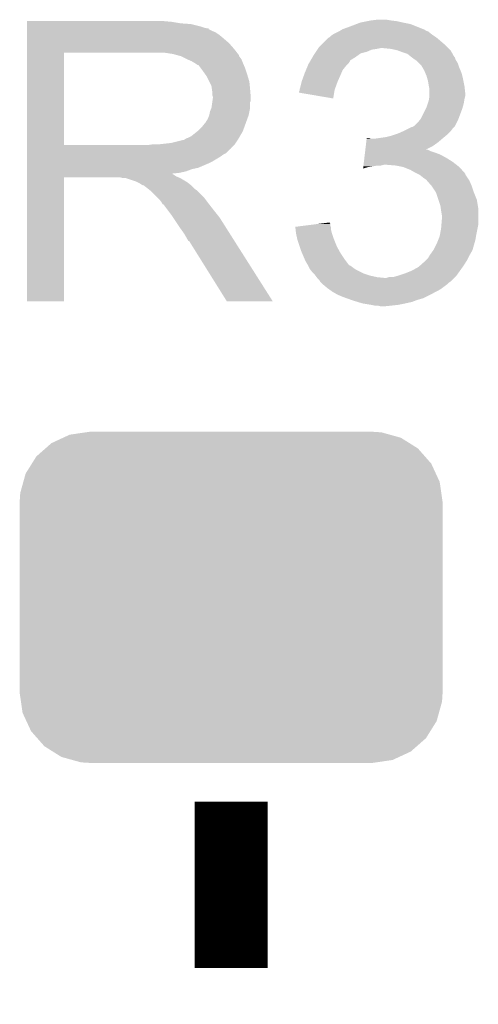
# Model space of a CAD drawing. Extents: x -1.3 to 24.2, y -3.9 to 53.4.
# Tile 15 of 24: x 15.1 to 16.7, y 20.5 to 24. Entities that reach past the tile are written whole.
import ezdxf

# ---------------------------------------------------------------- set-up
doc = ezdxf.new("R2010")
doc.units = 0
doc.layers.get('0').update_dxf_attribs({"linetype": 'CONTINUOUS'})
doc.layers.add('BARGRAPH_2_CLICK_V100_GTO', color=3, linetype='CONTINUOUS')
doc.layers.add('BARGRAPH_2_CLICK_V100_GTS', color=9, linetype='CONTINUOUS')

# ---------------------------------------------------------------- blocks, each defined once
blk = doc.blocks.new('CUSTOM_69')
for points in [[(-0.625952, 0.536988), (-0.585142, 0.555872), (0.621244, 0.536988), (0.591092, 0.555872)], [(-0.585142, 0.555872), (-0.562234, 0.566472), (0.591092, 0.555872), (0.552884, 0.566472)], [(-0.562234, 0.566472), (-0.506094, 0.57464), (0.552884, 0.566472), (0.52344, 0.57464)], [(-0.506094, 0.57464), (-0.49276, 0.57658), (0.52344, 0.57464), (0.49276, 0.57658)], [(-0.678626, 0.490572), (-0.646814, 0.518606), (0.675296, 0.490572), (0.650592, 0.518606)], [(-0.646814, 0.518606), (-0.625952, 0.536988), (0.650592, 0.518606), (0.621244, 0.536988)], [(-0.69406, 0.465932), (-0.678626, 0.490572), (0.697008, 0.465932), (0.675296, 0.490572)], [(-0.715892, 0.431072), (-0.69406, 0.465932), (0.71314, 0.431072), (0.697008, 0.465932)], [(-0.723898, 0.402214), (-0.715892, 0.431072), (0.726492, 0.402214), (0.71314, 0.431072)], [(-0.73466, 0.36342), (-0.723898, 0.402214), (0.732138, 0.36342), (0.726492, 0.402214)], [(-0.7366, 0.33274), (-0.73466, 0.36342), (0.7366, 0.33274), (0.732138, 0.36342)], [(-0.7366, -0.33274), (-0.7366, 0.33274), (0.7366, -0.33274), (0.7366, 0.33274)], [(-0.732136, -0.36342), (-0.7366, -0.33274), (0.73466, -0.36342), (0.7366, -0.33274)], [(-0.726492, -0.402214), (-0.732136, -0.36342), (0.723896, -0.402214), (0.73466, -0.36342)], [(-0.713138, -0.431072), (-0.726492, -0.402214), (0.715892, -0.431072), (0.723896, -0.402214)], [(-0.697008, -0.465932), (-0.713138, -0.431072), (0.694058, -0.465932), (0.715892, -0.431072)], [(-0.675294, -0.490572), (-0.697008, -0.465932), (0.678626, -0.490572), (0.694058, -0.465932)], [(-0.650592, -0.518606), (-0.675294, -0.490572), (0.646812, -0.518606), (0.678626, -0.490572)], [(-0.621242, -0.536988), (-0.650592, -0.518606), (0.625952, -0.536988), (0.646812, -0.518606)], [(-0.591092, -0.555872), (-0.621242, -0.536988), (0.58514, -0.555872), (0.625952, -0.536988)], [(-0.552882, -0.566472), (-0.591092, -0.555872), (0.562234, -0.566472), (0.58514, -0.555872)], [(-0.52344, -0.57464), (-0.552882, -0.566472), (0.506092, -0.57464), (0.562234, -0.566472)], [(-0.49276, -0.57658), (-0.52344, -0.57464), (0.49276, -0.57658), (0.506092, -0.57464)]]:
    blk.add_solid(points)

msp = doc.modelspace()

# ---------------------------------------------------------------- linework, layer by layer
at = {"layer": 'BARGRAPH_2_CLICK_V100_GTO', "const_width": 0.254}
msp.add_lwpolyline([(15.8242, 20.66544), (15.8242, 21.24456)], dxfattribs=at)
at = {"layer": 'BARGRAPH_2_CLICK_V100_GTO'}
for points in [[(15.11302, 23.95982), (15.113022, 23.96236), (15.61846, 23.95982), (15.59052, 23.96236)], [(15.11302, 23.95474), (15.11302, 23.95982), (15.648938, 23.95474), (15.61846, 23.95982)], [(15.11302, 23.9522), (15.11302, 23.95474), (15.6845, 23.9522), (15.648938, 23.95474)], [(15.11302, 23.94458), (15.11302, 23.9522), (15.714978, 23.94458), (15.6845, 23.9522)], [(15.11302, 23.9395), (15.11302, 23.94458), (15.730222, 23.9395), (15.714978, 23.94458)], [(15.11302, 23.93696), (15.11302, 23.9395), (15.742922, 23.93696), (15.730222, 23.9395)], [(15.11302, 23.936938), (15.11302, 23.93696), (15.74546, 23.936938), (15.742922, 23.93696)], [(15.11302, 23.934414), (15.11302, 23.936938), (15.745474, 23.934414), (15.74546, 23.936938)], [(16.208578, 23.931876), (16.21282, 23.93442), (16.49984, 23.931876), (16.493482, 23.93442)], [(16.21282, 23.93442), (16.24076, 23.94458), (16.493482, 23.93442), (16.468086, 23.94458)], [(16.24076, 23.94458), (16.260566, 23.952198), (16.468086, 23.94458), (16.449042, 23.952198)], [(16.260566, 23.952198), (16.273782, 23.95728), (16.449042, 23.952198), (16.42364, 23.95728)], [(16.273782, 23.95728), (16.29918, 23.96236), (16.42364, 23.95728), (16.400778, 23.96236)], [(16.29918, 23.96236), (16.31188, 23.9649), (16.400778, 23.96236), (16.38046, 23.9649)], [(16.31188, 23.9649), (16.332202, 23.96744), (16.38046, 23.9649), (16.365222, 23.96744)], [(15.11302, 23.92934), (15.11302, 23.934414), (15.75562, 23.92934), (15.745474, 23.934414)], [(15.11302, 23.924258), (15.11302, 23.92934), (15.768322, 23.924258), (15.75562, 23.92934)], [(15.11302, 23.9141), (15.11302, 23.924258), (15.78356, 23.9141), (15.768322, 23.924258)], [(15.11302, 23.9014), (15.11302, 23.9141), (15.7988, 23.9014), (15.78356, 23.9141)], [(15.11302, 23.88616), (15.11302, 23.9014), (15.816582, 23.88616), (15.7988, 23.9014)], [(16.15186, 23.89378), (16.162024, 23.903942), (16.55318, 23.89378), (16.540986, 23.903942)], [(16.162024, 23.903942), (16.167096, 23.90648), (16.540986, 23.903942), (16.53794, 23.90648)], [(16.167096, 23.90648), (16.1671, 23.906482), (16.53794, 23.90648), (16.537938, 23.906482)], [(16.1671, 23.906482), (16.17218, 23.91156), (16.537938, 23.906482), (16.53032, 23.91156)], [(16.17218, 23.91156), (16.179802, 23.91664), (16.53032, 23.91156), (16.5227, 23.91664)], [(16.179802, 23.91664), (16.200114, 23.926798), (16.5227, 23.91664), (16.510002, 23.926798)], [(16.200114, 23.926798), (16.200118, 23.9268), (16.510002, 23.926798), (16.509998, 23.9268)], [(16.200118, 23.9268), (16.204352, 23.92934), (16.509998, 23.9268), (16.502384, 23.92934)], [(16.204352, 23.92934), (16.208578, 23.931876), (16.502384, 23.92934), (16.49984, 23.931876)], [(15.113018, 23.865842), (15.11302, 23.88616), (15.83436, 23.865842), (15.816582, 23.88616)], [(15.113018, 23.85314), (15.113018, 23.865842), (15.844238, 23.85314), (15.83436, 23.865842)], [(16.124764, 23.863298), (16.126458, 23.86584), (16.314418, 23.863298), (16.3322, 23.86584)], [(16.126458, 23.86584), (16.128152, 23.86838), (16.3322, 23.86584), (16.344898, 23.86838)], [(16.128152, 23.86838), (16.131542, 23.873462), (16.581122, 23.86838), (16.57604, 23.873462)], [(16.131542, 23.873462), (16.136622, 23.878542), (16.57604, 23.873462), (16.57096, 23.878542)], [(16.136622, 23.878542), (16.15186, 23.89378), (16.57096, 23.878542), (16.55318, 23.89378)], [(16.380458, 23.86584), (16.355062, 23.86838), (16.583662, 23.86584), (16.581122, 23.86838)], [(16.403318, 23.86076), (16.380458, 23.86584), (16.588742, 23.86076), (16.583662, 23.86584)], [(15.113012, 23.530582), (15.113018, 23.85312), (15.24254, 23.530582), (15.242542, 23.85312)], [(15.113018, 23.85312), (15.113018, 23.85314), (15.242542, 23.85312), (15.54988, 23.85314)], [(15.621002, 23.84806), (15.587982, 23.85314), (15.848188, 23.84806), (15.844238, 23.85314)], [(15.639642, 23.842976), (15.621002, 23.84806), (15.85214, 23.842976), (15.848188, 23.84806)], [(15.64894, 23.84044), (15.639642, 23.842976), (15.852144, 23.84044), (15.85214, 23.842976)], [(15.648952, 23.840434), (15.64894, 23.84044), (15.852144, 23.840434), (15.852144, 23.84044)], [(15.66926, 23.83028), (15.648952, 23.840434), (15.85976, 23.83028), (15.852144, 23.840434)], [(16.100838, 23.825188), (16.108254, 23.8379), (16.23822, 23.825188), (16.25854, 23.8379)], [(16.108254, 23.8379), (16.111218, 23.84298), (16.25854, 23.8379), (16.26565, 23.84298)], [(16.111218, 23.84298), (16.116296, 23.850598), (16.26565, 23.84298), (16.276316, 23.850598)], [(16.116296, 23.850598), (16.119684, 23.85568), (16.276316, 23.850598), (16.296638, 23.85568)], [(16.119684, 23.85568), (16.124764, 23.863298), (16.296638, 23.85568), (16.314418, 23.863298)], [(16.403324, 23.860758), (16.403318, 23.86076), (16.588742, 23.860758), (16.588742, 23.86076)], [(16.42364, 23.85314), (16.403324, 23.860758), (16.592976, 23.85314), (16.588742, 23.860758)], [(16.438878, 23.84806), (16.42364, 23.85314), (16.595798, 23.84806), (16.592976, 23.85314)], [(16.45158, 23.8379), (16.438878, 23.84806), (16.601442, 23.8379), (16.595798, 23.84806)], [(16.454972, 23.835356), (16.45158, 23.8379), (16.60398, 23.835356), (16.601442, 23.8379)], [(16.46174, 23.83028), (16.454972, 23.835356), (16.605674, 23.83028), (16.60398, 23.835356)], [(15.68704, 23.82266), (15.66926, 23.83028), (15.862808, 23.82266), (15.85976, 23.83028)], [(15.69551, 23.81758), (15.68704, 23.82266), (15.86484, 23.81758), (15.862808, 23.82266)], [(15.69974, 23.815042), (15.69551, 23.81758), (15.865928, 23.815042), (15.86484, 23.81758)], [(15.707364, 23.80996), (15.69974, 23.815042), (15.868106, 23.80996), (15.865928, 23.815042)], [(15.709904, 23.809952), (15.707364, 23.80996), (15.86811, 23.809952), (15.868106, 23.80996)], [(15.71752, 23.7998), (15.709904, 23.809952), (15.87246, 23.7998), (15.86811, 23.809952)], [(15.72514, 23.78964), (15.71752, 23.7998), (15.875848, 23.78964), (15.87246, 23.7998)], [(16.084972, 23.792178), (16.090262, 23.804878), (16.21282, 23.792178), (16.222978, 23.804878)], [(16.090262, 23.804878), (16.09344, 23.812502), (16.222978, 23.804878), (16.230602, 23.812502)], [(16.09344, 23.812502), (16.094918, 23.815038), (16.230602, 23.812502), (16.233138, 23.815038)], [(16.094918, 23.815038), (16.09936, 23.822654), (16.233138, 23.815038), (16.238216, 23.822654)], [(16.09936, 23.822654), (16.100838, 23.825188), (16.238216, 23.822654), (16.23822, 23.825188)], [(16.465554, 23.827738), (16.46174, 23.83028), (16.60652, 23.827738), (16.605674, 23.83028)], [(16.46936, 23.8252), (16.465554, 23.827738), (16.608044, 23.8252), (16.60652, 23.827738)], [(16.47952, 23.81504), (16.46936, 23.8252), (16.61414, 23.81504), (16.608044, 23.8252)], [(16.487138, 23.80742), (16.47952, 23.81504), (16.616682, 23.80742), (16.61414, 23.81504)], [(16.491494, 23.799802), (16.487138, 23.80742), (16.61922, 23.799802), (16.616682, 23.80742)], [(16.4973, 23.789642), (16.491494, 23.799802), (16.623574, 23.789642), (16.61922, 23.799802)], [(15.734212, 23.77694), (15.72514, 23.78964), (15.88008, 23.77694), (15.875848, 23.78964)], [(15.73784, 23.771858), (15.734212, 23.77694), (15.881606, 23.771858), (15.88008, 23.77694)], [(15.748, 23.751538), (15.73784, 23.771858), (15.8877, 23.751538), (15.881606, 23.771858)], [(16.070582, 23.75408), (16.07797, 23.7744), (16.196168, 23.75408), (16.2052, 23.7744)], [(16.07797, 23.7744), (16.08074, 23.782018), (16.2052, 23.7744), (16.208464, 23.782018)], [(16.08074, 23.782018), (16.084972, 23.792178), (16.208464, 23.782018), (16.21282, 23.792178)], [(16.500568, 23.782018), (16.4973, 23.789642), (16.62684, 23.782018), (16.623574, 23.789642)], [(16.50492, 23.771862), (16.500568, 23.782018), (16.62938, 23.771862), (16.62684, 23.782018)], [(16.507824, 23.7617), (16.50492, 23.771862), (16.63192, 23.7617), (16.62938, 23.771862)], [(15.75562, 23.736296), (15.748, 23.751538), (15.889226, 23.736296), (15.8877, 23.751538)], [(15.757072, 23.72614), (15.75562, 23.736296), (15.89024, 23.72614), (15.889226, 23.736296)], [(16.062962, 23.726142), (16.065498, 23.73376), (16.185804, 23.726142), (16.188574, 23.73376)], [(16.065498, 23.73376), (16.069946, 23.75154), (16.188574, 23.73376), (16.19504, 23.75154)], [(16.069946, 23.75154), (16.070582, 23.75408), (16.19504, 23.75154), (16.196168, 23.75408)], [(16.51, 23.754082), (16.507824, 23.7617), (16.633444, 23.754082), (16.63192, 23.7617)], [(16.51254, 23.73884), (16.51, 23.754082), (16.636492, 23.73884), (16.633444, 23.754082)], [(16.51305, 23.7363), (16.51254, 23.73884), (16.637, 23.7363), (16.636492, 23.73884)], [(16.51508, 23.726142), (16.51305, 23.7363), (16.63813, 23.726142), (16.637, 23.7363)], [(15.75816, 23.718518), (15.757072, 23.72614), (15.890876, 23.718518), (15.89024, 23.72614)], [(15.758162, 23.705818), (15.75816, 23.718518), (15.891934, 23.705818), (15.890876, 23.718518)], [(15.7607, 23.698196), (15.758162, 23.705818), (15.89257, 23.698196), (15.891934, 23.705818)], [(15.759246, 23.685496), (15.7607, 23.69566), (15.892778, 23.685496), (15.892778, 23.69566)], [(15.7607, 23.695662), (15.7607, 23.698196), (15.89278, 23.695662), (15.89257, 23.698196)], [(15.7607, 23.69566), (15.7607, 23.695662), (15.892778, 23.69566), (15.89278, 23.695662)], [(16.06042, 23.713458), (16.060422, 23.715984), (16.183182, 23.713458), (16.183604, 23.715984)], [(16.179778, 23.693124), (16.06042, 23.713458), (16.179778, 23.693124), (16.183182, 23.713458)], [(16.060422, 23.715984), (16.06296, 23.721064), (16.183604, 23.715984), (16.184454, 23.721064)], [(16.06296, 23.723598), (16.062962, 23.726142), (16.18488, 23.723598), (16.185804, 23.726142)], [(16.06296, 23.721064), (16.06296, 23.723598), (16.184454, 23.721064), (16.18488, 23.723598)], [(16.513386, 23.69058), (16.515078, 23.700738), (16.637, 23.69058), (16.63954, 23.700738)], [(16.515078, 23.700738), (16.51508, 23.700742), (16.63954, 23.700738), (16.63954, 23.700742)], [(16.51508, 23.713438), (16.51508, 23.726142), (16.63954, 23.713438), (16.63813, 23.726142)], [(16.51508, 23.700742), (16.51508, 23.713438), (16.63954, 23.700742), (16.63954, 23.713438)], [(15.755618, 23.660098), (15.75852, 23.680416), (15.89024, 23.660098), (15.89024, 23.680416)], [(15.75852, 23.680416), (15.759246, 23.685496), (15.89024, 23.680416), (15.892778, 23.685496)], [(16.502378, 23.65756), (16.50492, 23.662642), (16.62938, 23.65756), (16.630832, 23.662642)], [(16.50492, 23.662642), (16.509152, 23.675338), (16.630832, 23.662642), (16.63446, 23.675338)], [(16.509152, 23.675338), (16.51254, 23.6855), (16.63446, 23.675338), (16.636152, 23.6855)], [(16.51254, 23.6855), (16.513386, 23.69058), (16.636152, 23.6855), (16.637, 23.69058)], [(15.742918, 23.621998), (15.747998, 23.634698), (15.880538, 23.621998), (15.885156, 23.634698)], [(15.747998, 23.6347), (15.75054, 23.647398), (15.885158, 23.6347), (15.887698, 23.647398)], [(15.747998, 23.634698), (15.747998, 23.6347), (15.885156, 23.634698), (15.885158, 23.6347)], [(15.75054, 23.647398), (15.755618, 23.660098), (15.887698, 23.647398), (15.89024, 23.660098)], [(16.484602, 23.622002), (16.502378, 23.65756), (16.616044, 23.622002), (16.62938, 23.65756)], [(15.709898, 23.581358), (15.7226, 23.59406), (15.865762, 23.581358), (15.87038, 23.59406)], [(15.7226, 23.59406), (15.732758, 23.606758), (15.87038, 23.59406), (15.874998, 23.606758)], [(15.732758, 23.606758), (15.735298, 23.6093), (15.874998, 23.606758), (15.875922, 23.6093)], [(15.735298, 23.6093), (15.73784, 23.614378), (15.875922, 23.6093), (15.877768, 23.614378)], [(15.73784, 23.614378), (15.742918, 23.621998), (15.877768, 23.614378), (15.880538, 23.621998)], [(16.443958, 23.588978), (16.454124, 23.59406), (16.59636, 23.588978), (16.601438, 23.59406)], [(16.454124, 23.59406), (16.456666, 23.594064), (16.601438, 23.59406), (16.601442, 23.594064)], [(16.456666, 23.594064), (16.460468, 23.5966), (16.601442, 23.594064), (16.603978, 23.5966)], [(16.460468, 23.5966), (16.464282, 23.599142), (16.603978, 23.5966), (16.605248, 23.599142)], [(16.464282, 23.599142), (16.474442, 23.609302), (16.605248, 23.599142), (16.61033, 23.609302)], [(16.474442, 23.609302), (16.480536, 23.61692), (16.61033, 23.609302), (16.61414, 23.61692)], [(16.480536, 23.61692), (16.484602, 23.622002), (16.61414, 23.61692), (16.616044, 23.622002)], [(15.674338, 23.55596), (15.684498, 23.561038), (15.851506, 23.55596), (15.854468, 23.561038)], [(15.684498, 23.561038), (15.706722, 23.578818), (15.854468, 23.561038), (15.86484, 23.578818)], [(15.706722, 23.578818), (15.709898, 23.581358), (15.86484, 23.578818), (15.865762, 23.581358)], [(16.3449, 23.55596), (16.36268, 23.5585), (16.56334, 23.55596), (16.566388, 23.5585)], [(16.36268, 23.5585), (16.382998, 23.56358), (16.566388, 23.5585), (16.572484, 23.56358)], [(16.382998, 23.56358), (16.398238, 23.56866), (16.572484, 23.56358), (16.57858, 23.56866)], [(16.398238, 23.56866), (16.405858, 23.5712), (16.57858, 23.56866), (16.581118, 23.5712)], [(16.405858, 23.5712), (16.423004, 23.57882), (16.581118, 23.5712), (16.588738, 23.57882)], [(16.423004, 23.57882), (16.42872, 23.58136), (16.588738, 23.57882), (16.590642, 23.58136)], [(16.42872, 23.58136), (16.443958, 23.588978), (16.590642, 23.58136), (16.59636, 23.588978)], [(15.113012, 23.53056), (15.113012, 23.530582), (15.532098, 23.53056), (15.24254, 23.530582)], [(15.113012, 23.520394), (15.113012, 23.53056), (15.8242, 23.520394), (15.83436, 23.53056)], [(15.532098, 23.53056), (15.549864, 23.533098), (15.83436, 23.53056), (15.836898, 23.533098)], [(15.549864, 23.533098), (15.54988, 23.5331), (15.836898, 23.533098), (15.836898, 23.5331)], [(15.570198, 23.5331), (15.615918, 23.53818), (15.836898, 23.5331), (15.840286, 23.53818)], [(15.615918, 23.53818), (15.656558, 23.54834), (15.840286, 23.53818), (15.847062, 23.54834)], [(15.659096, 23.54834), (15.666716, 23.553418), (15.847062, 23.54834), (15.850024, 23.553418)], [(15.666716, 23.553418), (15.674338, 23.55596), (15.850024, 23.553418), (15.851506, 23.55596)], [(16.291814, 23.51532), (16.293328, 23.52802), (16.502472, 23.51532), (16.527778, 23.52802)], [(16.293328, 23.52802), (16.294842, 23.54072), (16.527778, 23.52802), (16.545562, 23.54072)], [(16.294842, 23.54072), (16.296356, 23.55342), (16.545562, 23.54072), (16.560376, 23.55342)], [(16.296356, 23.55342), (16.296658, 23.555958), (16.309344, 23.55342), (16.304264, 23.555958)], [(16.296658, 23.555958), (16.29666, 23.55596), (16.304264, 23.555958), (16.29666, 23.55596)], [(16.32712, 23.55342), (16.3449, 23.55596), (16.560376, 23.55342), (16.56334, 23.55596)], [(15.11301, 23.51786), (15.113012, 23.520394), (15.824178, 23.51786), (15.8242, 23.520394)], [(15.11301, 23.517854), (15.11301, 23.51786), (15.821654, 23.517854), (15.824178, 23.51786)], [(15.11301, 23.502618), (15.11301, 23.517854), (15.806416, 23.502618), (15.821654, 23.517854)], [(15.11301, 23.497538), (15.11301, 23.502618), (15.79626, 23.497538), (15.806416, 23.502618)], [(15.11301, 23.489918), (15.11301, 23.497538), (15.786098, 23.489918), (15.79626, 23.497538)], [(15.11301, 23.47468), (15.11301, 23.489918), (15.7607, 23.47468), (15.786098, 23.489918)], [(16.28818, 23.48484), (16.289694, 23.49754), (16.57604, 23.48484), (16.553182, 23.49754)], [(16.289694, 23.49754), (16.290602, 23.50516), (16.553182, 23.49754), (16.53286, 23.50516)], [(16.290602, 23.50516), (16.291208, 23.51024), (16.53286, 23.50516), (16.517622, 23.51024)], [(16.291208, 23.51024), (16.291814, 23.515318), (16.517622, 23.51024), (16.507464, 23.515318)], [(16.291814, 23.515318), (16.291814, 23.51532), (16.507464, 23.515318), (16.502472, 23.51532)], [(15.11301, 23.46706), (15.11301, 23.47468), (15.74546, 23.46706), (15.7607, 23.47468)], [(15.11301, 23.45182), (15.11301, 23.46706), (15.709898, 23.45182), (15.74546, 23.46706)], [(16.283944, 23.449312), (16.284544, 23.45436), (16.283944, 23.449312), (16.301718, 23.45436)], [(16.284544, 23.45436), (16.284848, 23.4569), (16.301718, 23.45436), (16.3195, 23.4569)], [(16.284848, 23.4569), (16.28515, 23.45944), (16.3195, 23.4569), (16.332198, 23.45944)], [(16.28515, 23.45944), (16.285454, 23.46198), (16.344898, 23.45944), (16.355058, 23.46198)], [(16.285454, 23.46198), (16.286664, 23.47214), (16.609424, 23.46198), (16.59636, 23.47214)], [(16.286664, 23.47214), (16.28818, 23.48484), (16.59636, 23.47214), (16.57604, 23.48484)], [(16.39824, 23.45944), (16.367762, 23.46198), (16.61269, 23.45944), (16.609424, 23.46198)], [(16.423638, 23.45436), (16.39824, 23.45944), (16.61922, 23.45436), (16.61269, 23.45944)], [(16.44904, 23.4442), (16.423638, 23.45436), (16.62825, 23.4442), (16.61922, 23.45436)], [(15.113008, 23.428958), (15.11301, 23.431466), (15.621004, 23.428958), (15.618492, 23.431466)], [(15.113008, 23.426418), (15.113008, 23.428958), (15.626082, 23.426418), (15.621004, 23.428958)], [(15.113008, 23.42134), (15.113008, 23.426418), (15.6337, 23.42134), (15.626082, 23.426418)], [(15.113008, 23.4188), (15.113008, 23.42134), (15.640052, 23.4188), (15.6337, 23.42134)], [(15.11301, 23.446738), (15.11301, 23.45182), (15.687038, 23.446738), (15.709898, 23.45182)], [(15.11301, 23.43912), (15.11301, 23.446738), (15.666718, 23.43912), (15.687038, 23.446738)], [(15.11301, 23.43404), (15.11301, 23.43912), (15.643858, 23.43404), (15.666718, 23.43912)], [(15.11301, 23.431466), (15.11301, 23.43404), (15.618492, 23.431466), (15.643858, 23.43404)], [(16.466822, 23.43404), (16.44904, 23.4442), (16.637278, 23.43404), (16.62825, 23.4442)], [(16.471914, 23.431494), (16.466822, 23.43404), (16.63954, 23.431494), (16.637278, 23.43404)], [(16.476994, 23.428954), (16.471914, 23.431494), (16.639544, 23.428954), (16.63954, 23.431494)], [(16.482058, 23.426422), (16.476994, 23.428954), (16.641232, 23.426422), (16.639544, 23.428954)], [(16.49476, 23.41626), (16.482058, 23.426422), (16.648008, 23.41626), (16.641232, 23.426422)], [(15.113, 22.987022), (15.113008, 23.418778), (15.242518, 22.987022), (15.24254, 23.418778)], [(15.113008, 23.418778), (15.113008, 23.4188), (15.24254, 23.418778), (15.435578, 23.4188)], [(15.445738, 23.41626), (15.435578, 23.4188), (15.646402, 23.41626), (15.640052, 23.4188)], [(15.460974, 23.413726), (15.458434, 23.41626), (15.650626, 23.413726), (15.646402, 23.41626)], [(15.463516, 23.41372), (15.460974, 23.413726), (15.650636, 23.41372), (15.650626, 23.413726)], [(15.493998, 23.40356), (15.463516, 23.41372), (15.667568, 23.40356), (15.650636, 23.41372)], [(15.499078, 23.40102), (15.493998, 23.40356), (15.6718, 23.40102), (15.667568, 23.40356)], [(15.504158, 23.39848), (15.499078, 23.40102), (15.674976, 23.39848), (15.6718, 23.40102)], [(15.511778, 23.393402), (15.504158, 23.39848), (15.681324, 23.393402), (15.674976, 23.39848)], [(15.516856, 23.390862), (15.511778, 23.393402), (15.684498, 23.390862), (15.681324, 23.393402)], [(15.519394, 23.39086), (15.516856, 23.390862), (15.6845, 23.39086), (15.684498, 23.390862)], [(15.52194, 23.388322), (15.519394, 23.39086), (15.687038, 23.388322), (15.6845, 23.39086)], [(15.5321, 23.3807), (15.52194, 23.388322), (15.69466, 23.3807), (15.687038, 23.388322)], [(16.50238, 23.41118), (16.49476, 23.41626), (16.651394, 23.41118), (16.648008, 23.41626)], [(16.504922, 23.40864), (16.50238, 23.41118), (16.653088, 23.40864), (16.651394, 23.41118)], [(16.507146, 23.4061), (16.504922, 23.40864), (16.65478, 23.4061), (16.653088, 23.40864)], [(16.5227, 23.388322), (16.507146, 23.4061), (16.6624, 23.388322), (16.65478, 23.4061)], [(16.522702, 23.38832), (16.5227, 23.388322), (16.6624, 23.38832), (16.6624, 23.388322)], [(16.537938, 23.365464), (16.522702, 23.38832), (16.67002, 23.365464), (16.6624, 23.38832)], [(15.535276, 23.37816), (15.5321, 23.3807), (15.6972, 23.37816), (15.69466, 23.3807)], [(15.541628, 23.373078), (15.535276, 23.37816), (15.704822, 23.373078), (15.6972, 23.37816)], [(15.544798, 23.370542), (15.541628, 23.373078), (15.707358, 23.370542), (15.704822, 23.373078)], [(15.567662, 23.347678), (15.544798, 23.370542), (15.73022, 23.347678), (15.707358, 23.370542)], [(16.53794, 23.36546), (16.537938, 23.365464), (16.67002, 23.36546), (16.67002, 23.365464)], [(16.546408, 23.340058), (16.53794, 23.36546), (16.68018, 23.340058), (16.67002, 23.36546)], [(15.575278, 23.34006), (15.567662, 23.347678), (15.735936, 23.34006), (15.73022, 23.347678)], [(15.582898, 23.3299), (15.575278, 23.34006), (15.743556, 23.3299), (15.735936, 23.34006)], [(15.58417, 23.32736), (15.582898, 23.3299), (15.74546, 23.32736), (15.743556, 23.3299)], [(15.585434, 23.324834), (15.58417, 23.32736), (15.747426, 23.324834), (15.74546, 23.32736)], [(15.58797, 23.32482), (15.585434, 23.324834), (15.747436, 23.32482), (15.747426, 23.324834)], [(15.603216, 23.3045), (15.58797, 23.32482), (15.76324, 23.3045), (15.747436, 23.32482)], [(16.553178, 23.319742), (16.546408, 23.340058), (16.683566, 23.319742), (16.68018, 23.340058)], [(16.554632, 23.309578), (16.553178, 23.319742), (16.68526, 23.309578), (16.683566, 23.319742)], [(15.61846, 23.28418), (15.603216, 23.3045), (15.779496, 23.28418), (15.76324, 23.3045)], [(15.621848, 23.279098), (15.61846, 23.28418), (15.78356, 23.279098), (15.779496, 23.28418)], [(16.55572, 23.30196), (16.554632, 23.309578), (16.68526, 23.30196), (16.68526, 23.309578)], [(16.55826, 23.286722), (16.55572, 23.30196), (16.68526, 23.286722), (16.68526, 23.30196)], [(16.55826, 23.271478), (16.55826, 23.286722), (16.68526, 23.271478), (16.68526, 23.286722)], [(15.640474, 23.25116), (15.621848, 23.279098), (15.80134, 23.25116), (15.78356, 23.279098)], [(15.64894, 23.23846), (15.640474, 23.25116), (15.809398, 23.23846), (15.80134, 23.25116)], [(16.04774, 23.24608), (16.087572, 23.251158), (16.171334, 23.24608), (16.169642, 23.251158)], [(16.087572, 23.251158), (16.12739, 23.256234), (16.169642, 23.251158), (16.16964, 23.256234)], [(16.12739, 23.256234), (16.147316, 23.258774), (16.16964, 23.256234), (16.167106, 23.258774)], [(16.147316, 23.258774), (16.1671, 23.261296), (16.167106, 23.258774), (16.1671, 23.261296)], [(16.55572, 23.240998), (16.556778, 23.253698), (16.682718, 23.240998), (16.68526, 23.253698)], [(16.556778, 23.253698), (16.55826, 23.271478), (16.68526, 23.253698), (16.68526, 23.271478)], [(15.66164, 23.220682), (15.64894, 23.23846), (15.820678, 23.220682), (15.809398, 23.23846)], [(15.6718, 23.202898), (15.66164, 23.220682), (15.831962, 23.202898), (15.820678, 23.220682)], [(16.048022, 23.243536), (16.04774, 23.24608), (16.17218, 23.243536), (16.171334, 23.24608)], [(16.048862, 23.235918), (16.048022, 23.243536), (16.17218, 23.235918), (16.17218, 23.243536)], [(16.04998, 23.225762), (16.048862, 23.235918), (16.17472, 23.225762), (16.17218, 23.235918)], [(16.05026, 23.223222), (16.04998, 23.225762), (16.175568, 23.223222), (16.17472, 23.225762)], [(16.054776, 23.2029), (16.05026, 23.223222), (16.18234, 23.2029), (16.175568, 23.223222)], [(16.55064, 23.213062), (16.5511, 23.2156), (16.677216, 23.213062), (16.67764, 23.2156)], [(16.5511, 23.2156), (16.55572, 23.240998), (16.67764, 23.2156), (16.682718, 23.240998)], [(15.674338, 23.197826), (15.6718, 23.202898), (15.83518, 23.197826), (15.831962, 23.202898)], [(15.679414, 23.195282), (15.674338, 23.197826), (15.836794, 23.195282), (15.83518, 23.197826)], [(15.681962, 23.1902), (15.679414, 23.195282), (15.840018, 23.1902), (15.836794, 23.195282)], [(15.808958, 22.98701), (15.681962, 23.1902), (15.968934, 22.98701), (15.840018, 23.1902)], [(16.05534, 23.200362), (16.054776, 23.2029), (16.183356, 23.200362), (16.18234, 23.2029)], [(16.062962, 23.177498), (16.05534, 23.200362), (16.1925, 23.177498), (16.183356, 23.200362)], [(16.53032, 23.167342), (16.54048, 23.18766), (16.665666, 23.167342), (16.671472, 23.18766)], [(16.54048, 23.18766), (16.545558, 23.200358), (16.671472, 23.18766), (16.6751, 23.200358)], [(16.545558, 23.200358), (16.55064, 23.213062), (16.6751, 23.200358), (16.677216, 23.213062)], [(16.06804, 23.16226), (16.062962, 23.177498), (16.200968, 23.16226), (16.1925, 23.177498)], [(16.071306, 23.15464), (16.06804, 23.16226), (16.2052, 23.15464), (16.200968, 23.16226)], [(16.081104, 23.13178), (16.071306, 23.15464), (16.22044, 23.13178), (16.2052, 23.15464)], [(16.510002, 23.136862), (16.516094, 23.14702), (16.6497, 23.136862), (16.65478, 23.14702)], [(16.516094, 23.14702), (16.517618, 23.14956), (16.65478, 23.14702), (16.65623, 23.14956)], [(16.517618, 23.14956), (16.528502, 23.164798), (16.65623, 23.14956), (16.66494, 23.164798)], [(16.528502, 23.164798), (16.53032, 23.167342), (16.66494, 23.164798), (16.665666, 23.167342)], [(16.08328, 23.126702), (16.081104, 23.13178), (16.224252, 23.126702), (16.22044, 23.13178)], [(16.0909, 23.113998), (16.08328, 23.126702), (16.233786, 23.113998), (16.224252, 23.126702)], [(16.09217, 23.11146), (16.0909, 23.113998), (16.23569, 23.11146), (16.233786, 23.113998)], [(16.092172, 23.111456), (16.09217, 23.11146), (16.238226, 23.111456), (16.23569, 23.11146)], [(16.47698, 23.106382), (16.482694, 23.111462), (16.63083, 23.106382), (16.63446, 23.111462)], [(16.482694, 23.111462), (16.49984, 23.1267), (16.63446, 23.111462), (16.643982, 23.1267)], [(16.49984, 23.1267), (16.504922, 23.131782), (16.643982, 23.1267), (16.64716, 23.131782)], [(16.504922, 23.131782), (16.510002, 23.136862), (16.64716, 23.131782), (16.6497, 23.136862)], [(16.09471, 23.10638), (16.092172, 23.111456), (16.24584, 23.10638), (16.238226, 23.111456)], [(16.098518, 23.098762), (16.09471, 23.10638), (16.256, 23.098762), (16.24584, 23.10638)], [(16.09852, 23.09876), (16.098518, 23.098762), (16.256002, 23.09876), (16.256, 23.098762)], [(16.108678, 23.086062), (16.09852, 23.09876), (16.281398, 23.086062), (16.256002, 23.09876)], [(16.11122, 23.08352), (16.108678, 23.086062), (16.286482, 23.08352), (16.281398, 23.086062)], [(16.116298, 23.07844), (16.11122, 23.08352), (16.301722, 23.07844), (16.286482, 23.08352)], [(16.118204, 23.0759), (16.116298, 23.07844), (16.309342, 23.0759), (16.301722, 23.07844)], [(16.40586, 23.0759), (16.42872, 23.08352), (16.609058, 23.0759), (16.614502, 23.08352)], [(16.42872, 23.08352), (16.454122, 23.09368), (16.614502, 23.08352), (16.621758, 23.09368)], [(16.454122, 23.09368), (16.47698, 23.106382), (16.621758, 23.09368), (16.63083, 23.106382)], [(16.122016, 23.07082), (16.118204, 23.0759), (16.332202, 23.07082), (16.309342, 23.0759)], [(16.12392, 23.068282), (16.122016, 23.07082), (16.35758, 23.068282), (16.332202, 23.07082)], [(16.123922, 23.06828), (16.12392, 23.068282), (16.357598, 23.06828), (16.35758, 23.068282)], [(16.131538, 23.06066), (16.123922, 23.06828), (16.59382, 23.06066), (16.60144, 23.06828)], [(16.134078, 23.055584), (16.131538, 23.06066), (16.588744, 23.055584), (16.59382, 23.06066)], [(16.134082, 23.05558), (16.134078, 23.055584), (16.58874, 23.05558), (16.588744, 23.055584)], [(16.139164, 23.050498), (16.134082, 23.05558), (16.581118, 23.050498), (16.58874, 23.05558)], [(16.144242, 23.04542), (16.139164, 23.050498), (16.576038, 23.04542), (16.581118, 23.050498)], [(16.144242, 23.045418), (16.144242, 23.04542), (16.576034, 23.045418), (16.576038, 23.04542)], [(16.15948, 23.03272), (16.144242, 23.045418), (16.559106, 23.03272), (16.576034, 23.045418)], [(16.357598, 23.06828), (16.365222, 23.068282), (16.60144, 23.06828), (16.601442, 23.068282)], [(16.365222, 23.068282), (16.372844, 23.07082), (16.601442, 23.068282), (16.60398, 23.07082)], [(16.388084, 23.07082), (16.405852, 23.075898), (16.60398, 23.07082), (16.609058, 23.075898)], [(16.405852, 23.075898), (16.40586, 23.0759), (16.609058, 23.075898), (16.609058, 23.0759)], [(16.16304, 23.030178), (16.15948, 23.03272), (16.555718, 23.030178), (16.559106, 23.03272)], [(16.173704, 23.02256), (16.16304, 23.030178), (16.54302, 23.02256), (16.555718, 23.030178)], [(16.177258, 23.02002), (16.173704, 23.02256), (16.53794, 23.02002), (16.54302, 23.02256)], [(16.195038, 23.00986), (16.177258, 23.02002), (16.51762, 23.00986), (16.53794, 23.02002)], [(16.212822, 23.00224), (16.195038, 23.00986), (16.50238, 23.00224), (16.51762, 23.00986)], [(15.242518, 22.987), (15.113, 22.987022), (15.242518, 22.987), (15.242518, 22.987022)], [(15.96894, 22.987), (15.968934, 22.98701), (15.96894, 22.987), (15.808958, 22.98701)], [(16.227052, 22.997158), (16.212822, 23.00224), (16.492218, 22.997158), (16.50238, 23.00224)], [(16.24127, 22.99208), (16.227052, 22.997158), (16.47444, 22.99208), (16.492218, 22.997158)], [(16.24838, 22.98954), (16.24127, 22.99208), (16.467666, 22.98954), (16.47444, 22.99208)], [(16.26489, 22.98446), (16.24838, 22.98954), (16.454118, 22.98446), (16.467666, 22.98954)], [(16.281398, 22.97938), (16.26489, 22.98446), (16.43126, 22.97938), (16.454118, 22.98446)], [(16.31188, 22.9743), (16.281398, 22.97938), (16.40586, 22.9743), (16.43126, 22.97938)], [(16.324578, 22.97176), (16.31188, 22.9743), (16.383, 22.97176), (16.40586, 22.9743)], [(16.344898, 22.96922), (16.334738, 22.97176), (16.357602, 22.96922), (16.383, 22.97176)]]:
    msp.add_solid(points, dxfattribs=at)

# ---------------------------------------------------------------- block references
at = {"layer": 'BARGRAPH_2_CLICK_V100_GTS'}
msp.add_blockref('CUSTOM_69', (15.8242, 21.95576), dxfattribs=at)

doc.saveas('drawing.dxf')
